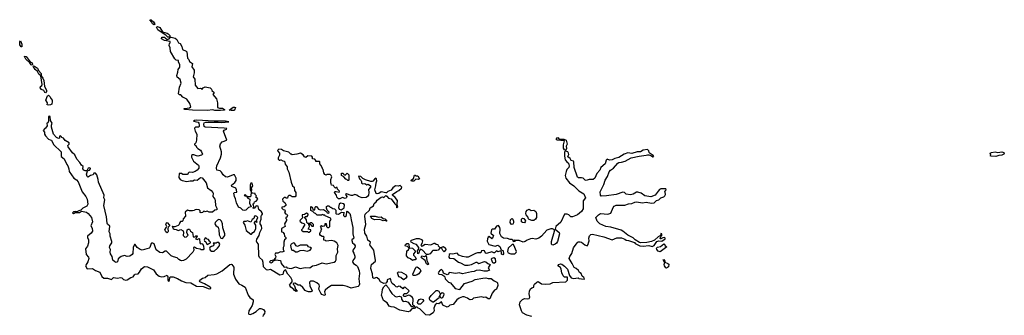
# Model space of a CAD drawing. Extents: x 1985742 to 2252716, y 78271 to 266492.
# Tile 230 of 250: x 2198213 to 2212711, y 204779 to 209127. Entities that reach past the tile are written whole.
import ezdxf

# ---------------------------------------------------------------- set-up
doc = ezdxf.new("R2010")
doc.units = 0

msp = doc.modelspace()

# ---------------------------------------------------------------- linework, layer by layer
at = {"layer": '0CON10XD'}
for points in [[(2200195, 209053), (2200168, 209068), (2200156, 209096), (2200128, 209125), (2200147, 209127), (2200185, 209098), (2200204, 209065), (2200195, 209053)], [(2200425, 208870), (2200392, 208872), (2200365, 208898), (2200281, 208951), (2200249, 208979), (2200228, 209015), (2200244, 209026), (2200275, 209012), (2200318, 208948), (2200385, 208931), (2200400, 208920), (2200424, 208895), (2200425, 208870)], [(2198235, 208727), (2198213, 208755), (2198215, 208800), (2198225, 208817), (2198244, 208765), (2198245, 208730), (2198235, 208727)], [(2201171, 207789), (2201085, 207792), (2201055, 207799), (2200975, 207793), (2200755, 207796), (2200645, 207805), (2200629, 207815), (2200645, 207822), (2200715, 207831), (2200731, 207845), (2200716, 207896), (2200676, 207956), (2200615, 207988), (2200585, 208020), (2200565, 208020), (2200552, 208035), (2200566, 208135), (2200588, 208195), (2200576, 208245), (2200534, 208284), (2200526, 208305), (2200543, 208355), (2200548, 208395), (2200569, 208431), (2200571, 208465), (2200552, 208505), (2200550, 208525), (2200515, 208534), (2200495, 208549), (2200435, 208658), (2200429, 208715), (2200412, 208745), (2200420, 208775), (2200430, 208785), (2200428, 208808), (2200345, 208822), (2200300, 208845), (2200305, 208870), (2200345, 208870), (2200355, 208862), (2200385, 208837), (2200414, 208846), (2200432, 208868), (2200442, 208868), (2200504, 208854), (2200529, 208835), (2200552, 208785), (2200576, 208776), (2200601, 208735), (2200611, 208691), (2200664, 208664), (2200672, 208655), (2200682, 208562), (2200703, 208543), (2200715, 208514), (2200758, 208485), (2200746, 208435), (2200782, 208385), (2200784, 208345), (2200766, 208285), (2200790, 208250), (2200796, 208165), (2200837, 208117), (2200875, 208120), (2200888, 208115), (2200895, 208102), (2200912, 208125), (2200945, 208140), (2201018, 208125), (2201036, 208106), (2201044, 208084), (2201078, 208055), (2201058, 208025), (2201110, 207965), (2201124, 207905), (2201124, 207835), (2201154, 207826), (2201197, 207827), (2201227, 207805), (2201230, 207795), (2201225, 207794), (2201171, 207789)], [(2198395, 208459), (2198384, 208464), (2198363, 208493), (2198305, 208546), (2198282, 208585), (2198285, 208590), (2198308, 208585), (2198366, 208506), (2198395, 208492), (2198402, 208468), (2198395, 208459)], [(2198595, 208053), (2198582, 208055), (2198567, 208087), (2198535, 208099), (2198516, 208125), (2198519, 208145), (2198538, 208161), (2198543, 208175), (2198522, 208302), (2198496, 208325), (2198477, 208367), (2198443, 208393), (2198414, 208435), (2198411, 208449), (2198430, 208445), (2198473, 208413), (2198489, 208379), (2198531, 208335), (2198531, 208301), (2198555, 208268), (2198567, 208235), (2198578, 208145), (2198609, 208089), (2198607, 208073), (2198595, 208053)], [(2198635, 207869), (2198616, 207875), (2198621, 207905), (2198600, 207945), (2198622, 208008), (2198635, 208017), (2198659, 207999), (2198674, 207964), (2198690, 207945), (2198693, 207925), (2198686, 207885), (2198665, 207873), (2198635, 207869)], [(2201325, 207790), (2201298, 207795), (2201335, 207828), (2201355, 207840), (2201375, 207842), (2201390, 207835), (2201375, 207798), (2201365, 207793), (2201325, 207790)], [(2203149, 205651), (2203147, 205623), (2203118, 205585), (2203112, 205565), (2203130, 205540), (2203167, 205517), (2203185, 205497), (2203213, 205435), (2203218, 205395), (2203207, 205315), (2203214, 205235), (2203208, 205212), (2203196, 205204), (2203095, 205179), (2203035, 205204), (2202975, 205216), (2202805, 205216), (2202750, 205185), (2202712, 205148), (2202703, 205125), (2202710, 205085), (2202705, 205072), (2202685, 205074), (2202662, 205085), (2202648, 205105), (2202617, 205165), (2202626, 205205), (2202620, 205225), (2202587, 205255), (2202541, 205281), (2202497, 205283), (2202482, 205265), (2202486, 205205), (2202518, 205145), (2202518, 205135), (2202500, 205125), (2202465, 205122), (2202435, 205134), (2202416, 205146), (2202380, 205190), (2202345, 205220), (2202315, 205222), (2202265, 205250), (2202242, 205248), (2202238, 205235), (2202253, 205223), (2202262, 205198), (2202273, 205163), (2202298, 205135), (2202285, 205130), (2202258, 205145), (2202250, 205160), (2202204, 205195), (2202190, 205215), (2202188, 205225), (2202193, 205235), (2202227, 205273), (2202227, 205295), (2202207, 205335), (2202163, 205383), (2202128, 205448), (2202115, 205442), (2202099, 205421), (2202085, 205380), (2202045, 205370), (2201905, 205453), (2201865, 205441), (2201845, 205446), (2201805, 205494), (2201798, 205555), (2201788, 205588), (2201745, 205628), (2201732, 205655), (2201729, 205825), (2201704, 205855), (2201700, 205870), (2201703, 205897), (2201740, 205955), (2201750, 205995), (2201778, 206055), (2201772, 206095), (2201754, 206124), (2201752, 206155), (2201768, 206192), (2201766, 206235), (2201772, 206248), (2201790, 206265), (2201790, 206275), (2201775, 206300), (2201736, 206336), (2201730, 206355), (2201725, 206382), (2201695, 206390), (2201665, 206350), (2201650, 206355), (2201650, 206365), (2201660, 206375), (2201657, 206397), (2201650, 206405), (2201652, 206418), (2201665, 206430), (2201672, 206448), (2201695, 206458), (2201717, 206485), (2201710, 206500), (2201690, 206515), (2201698, 206535), (2201680, 206555), (2201678, 206568), (2201643, 206573), (2201628, 206588), (2201632, 206635), (2201628, 206655), (2201648, 206685), (2201635, 206720), (2201615, 206720), (2201607, 206695), (2201608, 206625), (2201620, 206595), (2201615, 206530), (2201607, 206523), (2201585, 206522), (2201550, 206530), (2201545, 206548), (2201535, 206552), (2201520, 206545), (2201530, 206535), (2201550, 206530), (2201571, 206501), (2201600, 206485), (2201598, 206428), (2201620, 206375), (2201580, 206365), (2201543, 206327), (2201518, 206318), (2201500, 206325), (2201470, 206355), (2201435, 206370), (2201403, 206433), (2201391, 206491), (2201374, 206526), (2201367, 206575), (2201375, 206583), (2201408, 206592), (2201406, 206626), (2201397, 206647), (2201337, 206675), (2201332, 206695), (2201379, 206731), (2201398, 206762), (2201398, 206795), (2201376, 206846), (2201355, 206844), (2201275, 206810), (2201243, 206815), (2201210, 206845), (2201184, 206885), (2201165, 206902), (2201116, 206916), (2201109, 206945), (2201114, 206975), (2201172, 207095), (2201183, 207147), (2201182, 207185), (2201162, 207265), (2201168, 207302), (2201192, 207328), (2201262, 207355), (2201214, 207485), (2201225, 207500), (2201259, 207515), (2201262, 207525), (2201225, 207532), (2200945, 207545), (2200928, 207558), (2200922, 207588), (2200930, 207610), (2200955, 207620), (2201135, 207620), (2201185, 207614), (2201290, 207625), (2201245, 207635), (2201074, 207636), (2200815, 207648), (2200788, 207645), (2200772, 207635), (2200841, 207621), (2200851, 207605), (2200856, 207574), (2200855, 207555), (2200845, 207546), (2200806, 207544), (2200790, 207535), (2200786, 207525), (2200796, 207486), (2200823, 207445), (2200816, 207355), (2200807, 207315), (2200787, 207295), (2200788, 207285), (2200807, 207275), (2200814, 207254), (2200835, 207233), (2200876, 207206), (2200890, 207185), (2200903, 207147), (2200890, 207135), (2200835, 207121), (2200815, 207123), (2200779, 207139), (2200755, 207140), (2200743, 207127), (2200743, 207107), (2200774, 207044), (2200848, 206985), (2200853, 206973), (2200851, 206945), (2200826, 206915), (2200796, 206894), (2200755, 206878), (2200708, 206882), (2200695, 206870), (2200690, 206855), (2200679, 206851), (2200615, 206852), (2200596, 206866), (2200563, 206867), (2200558, 206805), (2200575, 206778), (2200605, 206762), (2200675, 206747), (2200725, 206757), (2200763, 206757), (2200785, 206770), (2200824, 206766), (2200874, 206806), (2200901, 206801), (2200958, 206725), (2200976, 206656), (2201034, 206615), (2201059, 206585), (2201064, 206575), (2201059, 206525), (2201087, 206485), (2201093, 206465), (2201094, 206394), (2201118, 206355), (2201118, 206332), (2201087, 206323), (2201052, 206298), (2201005, 206298), (2200975, 206312), (2200945, 206300), (2200938, 206308), (2200925, 206310), (2200907, 206293), (2200885, 206288), (2200872, 206292), (2200872, 206315), (2200855, 206332), (2200815, 206337), (2200792, 206328), (2200785, 206320), (2200755, 206317), (2200715, 206317), (2200685, 206327), (2200650, 206295), (2200652, 206235), (2200622, 206198), (2200615, 206170), (2200605, 206160), (2200582, 206158), (2200570, 206145), (2200560, 206115), (2200545, 206100), (2200495, 206080), (2200472, 206082), (2200465, 206090), (2200460, 206085), (2200472, 206055), (2200485, 206048), (2200515, 206043), (2200545, 206024), (2200585, 206040), (2200619, 206019), (2200624, 205995), (2200618, 205955), (2200645, 205930), (2200668, 205932), (2200692, 205958), (2200674, 205994), (2200677, 206035), (2200695, 206047), (2200715, 206047), (2200728, 206018), (2200756, 205996), (2200765, 205940), (2200775, 205930), (2200790, 205935), (2200805, 205950), (2200825, 205950), (2200827, 205943), (2200800, 205905), (2200825, 205892), (2200855, 205910), (2200860, 205905), (2200863, 205843), (2200875, 205830), (2200895, 205837), (2200908, 205825), (2200920, 205795), (2200922, 205755), (2200915, 205743), (2200885, 205742), (2200872, 205752), (2200815, 205760), (2200785, 205780), (2200772, 205778), (2200777, 205737), (2200764, 205705), (2200662, 205605), (2200623, 205585), (2200595, 205581), (2200579, 205585), (2200555, 205600), (2200534, 205624), (2200478, 205638), (2200444, 205654), (2200375, 205721), (2200355, 205724), (2200315, 205698), (2200275, 205701), (2200223, 205743), (2200191, 205831), (2200175, 205841), (2200155, 205841), (2200147, 205835), (2200127, 205775), (2200118, 205765), (2200015, 205737), (2199986, 205745), (2199945, 205778), (2199915, 205820), (2199905, 205820), (2199883, 205775), (2199880, 205690), (2199871, 205675), (2199835, 205650), (2199795, 205644), (2199755, 205658), (2199705, 205646), (2199661, 205609), (2199654, 205566), (2199635, 205557), (2199615, 205563), (2199585, 205588), (2199575, 205645), (2199549, 205685), (2199545, 205705), (2199549, 205745), (2199533, 205775), (2199538, 205802), (2199568, 205845), (2199571, 205865), (2199546, 205945), (2199544, 205975), (2199530, 206005), (2199541, 206091), (2199505, 206120), (2199499, 206135), (2199489, 206225), (2199453, 206395), (2199467, 206475), (2199450, 206505), (2199457, 206545), (2199372, 206735), (2199368, 206778), (2199350, 206845), (2199328, 206868), (2199305, 206870), (2199293, 206847), (2199255, 206833), (2199227, 206815), (2199215, 206812), (2199205, 206820), (2199196, 206855), (2199212, 206898), (2199222, 206908), (2199240, 206915), (2199257, 206933), (2199255, 206940), (2199245, 206947), (2199220, 206945), (2199208, 206912), (2199197, 206903), (2199175, 206904), (2199156, 206915), (2199144, 206935), (2199146, 206966), (2199121, 206985), (2199100, 207025), (2199052, 207075), (2199027, 207137), (2198991, 207171), (2198929, 207255), (2198923, 207275), (2198942, 207295), (2198940, 207315), (2198882, 207352), (2198860, 207385), (2198832, 207392), (2198830, 207405), (2198815, 207420), (2198800, 207415), (2198800, 207385), (2198785, 207378), (2198755, 207394), (2198712, 207442), (2198682, 207545), (2198682, 207575), (2198692, 207605), (2198667, 207645), (2198663, 207705), (2198645, 207710), (2198637, 207705), (2198637, 207635), (2198625, 207611), (2198613, 207605), (2198616, 207565), (2198595, 207530), (2198582, 207528), (2198560, 207495), (2198580, 207475), (2198580, 207445), (2198595, 207418), (2198635, 207370), (2198661, 207361), (2198683, 207353), (2198713, 207293), (2198822, 207185), (2198824, 207115), (2198868, 207078), (2198905, 206998), (2198924, 206975), (2198938, 206932), (2198942, 206892), (2199011, 206795), (2199049, 206769), (2199073, 206743), (2199132, 206595), (2199186, 206526), (2199206, 206486), (2199217, 206415), (2199200, 206385), (2199145, 206353), (2199114, 206326), (2199083, 206317), (2199055, 206300), (2199035, 206307), (2199005, 206300), (2198992, 206285), (2199005, 206278), (2199028, 206292), (2199095, 206292), (2199125, 206310), (2199195, 206294), (2199222, 206275), (2199268, 206215), (2199285, 206155)], [(2206255, 207210), (2206235, 207212), (2206221, 207235), (2206220, 207285), (2206236, 207346), (2206125, 207357), (2206112, 207365), (2206125, 207390), (2206135, 207392), (2206155, 207372), (2206225, 207368), (2206258, 207355), (2206272, 207295), (2206261, 207265), (2206266, 207234), (2206255, 207210)], [(2204762, 205248), (2204875, 205281), (2204917, 205303), (2205030, 205325), (2205075, 205330), (2205109, 205319), (2205155, 205321), (2205198, 205288), (2205238, 205268), (2205246, 205255), (2205251, 205215), (2205234, 205165), (2205202, 205148), (2205169, 205105), (2205135, 205022), (2205112, 205022), (2205075, 205047), (2205045, 205042), (2205015, 205048), (2204895, 205032), (2204875, 205012), (2204845, 205006), (2204825, 205014), (2204805, 205033), (2204755, 205052), (2204735, 205052), (2204685, 205032), (2204648, 205005), (2204594, 204936), (2204544, 204926), (2204525, 204907), (2204505, 204899), (2204445, 204930), (2204425, 204978), (2204385, 204948), (2204355, 204950), (2204330, 204935), (2204312, 204885), (2204316, 204844), (2204300, 204815), (2204245, 204783), (2204194, 204784), (2204104, 204874), (2204080, 204885), (2204065, 204900), (2204042, 204898), (2204025, 204880), (2203985, 204873), (2203955, 204842), (2203935, 204830), (2203808, 204855), (2203725, 204897), (2203685, 204901), (2203651, 204915), (2203622, 204962), (2203571, 204995), (2203539, 205075), (2203551, 205115), (2203554, 205165), (2203573, 205197), (2203603, 205227), (2203645, 205183), (2203662, 205142), (2203691, 205101), (2203735, 205058), (2203755, 205050), (2203805, 205060), (2203828, 205048), (2203836, 205036), (2203837, 205015), (2203855, 204989), (2203865, 204983), (2203895, 204986), (2203935, 204974), (2203975, 204910), (2203998, 204908), (2204005, 204900), (2204018, 204902), (2204030, 204915), (2204012, 204922), (2204004, 204934), (2204007, 205015), (2203995, 205042), (2203955, 205070), (2203937, 205073), (2203895, 205057), (2203872, 205055), (2203864, 205064), (2203864, 205074), (2203875, 205098), (2203911, 205099), (2203946, 205135), (2203944, 205145), (2203895, 205190), (2203875, 205193), (2203855, 205170), (2203813, 205204), (2203795, 205207), (2203765, 205193), (2203755, 205197), (2203733, 205223), (2203697, 205247), (2203681, 205275), (2203677, 205307), (2203668, 205318), (2203625, 205300), (2203622, 205275), (2203605, 205252), (2203575, 205248), (2203525, 205272), (2203505, 205307), (2203475, 205330), (2203465, 205333), (2203425, 205320), (2203415, 205330), (2203408, 205388), (2203385, 205468), (2203386, 205505), (2203395, 205525), (2203450, 205575), (2203452, 205585), (2203427, 205737), (2203366, 205815), (2203378, 205855), (2203339, 205885), (2203324, 205945), (2203296, 205985), (2203290, 206045), (2203310, 206115), (2203296, 206236), (2203301, 206265), (2203362, 206325), (2203375, 206362), (2203422, 206388), (2203434, 206425), (2203462, 206448), (2203478, 206472), (2203533, 206517), (2203555, 206520), (2203575, 206514), (2203605, 206539), (2203621, 206531), (2203645, 206504), (2203685, 206493), (2203735, 206417), (2203762, 206395), (2203760, 206365), (2203765, 206362), (2203782, 206375), (2203770, 206415), (2203776, 206465), (2203743, 206513), (2203704, 206544), (2203702, 206555), (2203765, 206601), (2203797, 206615), (2203833, 206647), (2203838, 206665), (2203832, 206675), (2203815, 206686), (2203785, 206678), (2203745, 206681), (2203706, 206654), (2203685, 206621), (2203635, 206599), (2203615, 206580), (2203605, 206578), (2203533, 206596), (2203500, 206570), (2203474, 206564), (2203462, 206572), (2203441, 206625), (2203458, 206685), (2203462, 206728), (2203473, 206757), (2203468, 206788), (2203457, 206797), (2203442, 206788), (2203415, 206753), (2203404, 206746), (2203385, 206746), (2203305, 206769), (2203265, 206790), (2203235, 206820), (2203204, 206826), (2203214, 206784), (2203236, 206766), (2203248, 206745), (2203245, 206720), (2203265, 206713), (2203295, 206717), (2203325, 206700), (2203346, 206706), (2203380, 206685), (2203377, 206665), (2203351, 206629), (2203354, 206585), (2203347, 206545), (2203335, 206528), (2203316, 206514), (2203255, 206506), (2203204, 206524), (2203178, 206548), (2203146, 206556), (2203115, 206542), (2203095, 206542), (2203024, 206566), (2203010, 206555), (2203028, 206525), (2203027, 206513), (2203015, 206500), (2203005, 206498), (2202965, 206510), (2202927, 206493), (2202905, 206494), (2202882, 206515), (2202877, 206547), (2202852, 206575), (2202848, 206592), (2202858, 206602), (2202875, 206602), (2202915, 206590), (2202922, 206605), (2202890, 206635), (2202888, 206658), (2202875, 206660), (2202865, 206650), (2202845, 206670), (2202835, 206690), (2202803, 206693), (2202800, 206715), (2202792, 206725), (2202792, 206775), (2202808, 206815), (2202800, 206835), (2202785, 206848), (2202735, 206848), (2202725, 206842), (2202705, 206850), (2202690, 206875), (2202680, 206925), (2202670, 206935), (2202670, 206945), (2202647, 206987), (2202630, 207005), (2202630, 207035), (2202625, 207040), (2202575, 207040), (2202572, 207055), (2202560, 207075), (2202522, 207082), (2202522, 207105), (2202515, 207118), (2202454, 207126), (2202425, 207100), (2202405, 207110), (2202389, 207139), (2202346, 207166), (2202295, 207148), (2202225, 207140), (2202215, 207150), (2202205, 207150), (2202177, 207177), (2202098, 207198), (2202067, 207217), (2202028, 207222), (2202010, 207205), (2202012, 207195), (2202040, 207165), (2202040, 207135), (2202018, 207095), (2202020, 207075), (2202033, 207063), (2202047, 207063), (2202055, 207070), (2202085, 207050), (2202110, 207045), (2202123, 207003), (2202152, 206962), (2202153, 206933), (2202178, 206885), (2202208, 206735), (2202232, 206682), (2202252, 206662), (2202260, 206615), (2202280, 206585), (2202280, 206535), (2202268, 206522), (2202225, 206522), (2202195, 206540), (2202175, 206540), (2202160, 206525), (2202158, 206502), (2202135, 206500), (2202125, 206510), (2202105, 206510), (2202083, 206485), (2202085, 206460), (2202118, 206438), (2202122, 206422), (2202130, 206415), (2202130, 206395), (2202107, 206373), (2202072, 206368), (2202072, 206355), (2202090, 206335), (2202118, 206328), (2202120, 206305), (2202110, 206295), (2202125, 206270), (2202148, 206268), (2202158, 206245), (2202148, 206222), (2202130, 206215), (2202132, 206202), (2202140, 206195), (2202140, 206175), (2202112, 206125), (2202120, 206085), (2202068, 206055), (2202070, 206005), (2202085, 206000), (2202108, 205978), (2202110, 205945), (2202130, 205925), (2202130, 205905), (2202112, 205888), (2202100, 205855), (2202103, 205797), (2202094, 205776), (2202091, 205745), (2202102, 205725), (2202100, 205715), (2202089, 205711), (2202075, 205707), (2202055, 205711), (2202016, 205694), (2201980, 205695), (2201972, 205675), (2201982, 205645), (2201978, 205622), (2201948, 205592), (2201908, 205582), (2201892, 205565), (2201900, 205555), (2201915, 205550), (2201935, 205558), (2201952, 205578), (2201985, 205593), (2202055, 205586), (2202063, 205543), (2202105, 205486), (2202135, 205490), (2202145, 205487), (2202148, 205478), (2202215, 205469), (2202275, 205490), (2202345, 205466), (2202415, 205483), (2202485, 205476), (2202526, 205504), (2202585, 205516), (2202665, 205549), (2202725, 205534), (2202845, 205561), (2202864, 205575), (2202874, 205595), (2202875, 205660), (2202896, 205705), (2202890, 205755), (2202900, 205805), (2202894, 205824), (2202883, 205843), (2202845, 205870), (2202805, 205878), (2202725, 205870), (2202715, 205880), (2202692, 205882), (2202690, 205915), (2202698, 205928), (2202685, 205940), (2202665, 205940), (2202640, 205955), (2202630, 205965), (2202630, 205985), (2202638, 205992), (2202640, 206005), (2202650, 206015), (2202650, 206035), (2202660, 206045), (2202650, 206055), (2202650, 206075), (2202642, 206088), (2202655, 206100), (2202672, 206092), (2202697, 206093), (2202710, 206105), (2202712, 206128), (2202725, 206130), (2202730, 206125), (2202720, 206115), (2202728, 206108), (2202730, 206085), (2202745, 206070), (2202765, 206072), (2202780, 206085), (2202780, 206165), (2202797, 206187), (2202788, 206208), (2202712, 206242), (2202705, 206250), (2202685, 206250), (2202675, 206260), (2202662, 206258), (2202655, 206250), (2202593, 206253), (2202568, 206278), (2202555, 206280), (2202528, 206308), (2202500, 206320), (2202502, 206378), (2202518, 206368), (2202535, 206330), (2202558, 206332), (2202562, 206368), (2202572, 206378), (2202585, 206380), (2202615, 206340), (2202635, 206332), (2202687, 206337), (2202730, 206305), (2202740, 206285), (2202765, 206282), (2202770, 206295), (2202740, 206325), (2202730, 206355), (2202732, 206378), (2202745, 206390), (2202765, 206390), (2202785, 206370), (2202795, 206370), (2202825, 206350), (2202847, 206347), (2202870, 206325), (2202870, 206275), (2202875, 206270), (2202905, 206268), (2202953, 206297), (2202985, 206290), (2202990, 206285), (2202982, 206265), (2202983, 206245), (2202995, 206230), (2203005, 206230), (2203023, 206245), (2203030, 206305), (2203035, 206310), (2203045, 206308), (2203050, 206295), (2203065, 206288), (2203074, 206274), (2203085, 206243), (2203092, 206185), (2203118, 206072), (2203117, 205975), (2203131, 205915), (2203125, 205902), (2203103, 205887), (2203102, 205878), (2203111, 205845), (2203136, 205825), (2203152, 205802), (2203149, 205775), (2203120, 205735), (2203120, 205715), (2203135, 205692), (2203149, 205651)], [(2205753, 204763), (2205682, 204782), (2205617, 204815), (2205601, 204845), (2205573, 204935), (2205582, 204975), (2205615, 205011), (2205645, 205024), (2205695, 205019), (2205716, 205025), (2205723, 205045), (2205716, 205096), (2205720, 205135), (2205735, 205169), (2205755, 205185), (2205784, 205195), (2205785, 205215), (2205795, 205237), (2205825, 205267), (2205845, 205274), (2205895, 205242), (2205955, 205236), (2206025, 205244), (2206065, 205260), (2206255, 205270), (2206280, 205295), (2206278, 205338), (2206235, 205340), (2206215, 205360), (2206194, 205404), (2206188, 205455), (2206175, 205480), (2206163, 205493), (2206138, 205505), (2206149, 205525), (2206176, 205536), (2206195, 205532), (2206235, 205502), (2206280, 205455), (2206310, 205365), (2206332, 205332), (2206365, 205318), (2206435, 205330), (2206445, 205322), (2206525, 205308), (2206530, 205315), (2206520, 205335), (2206494, 205354), (2206478, 205395), (2206455, 205408), (2206440, 205440), (2206408, 205468), (2206375, 205480), (2206350, 205540), (2206305, 205615), (2206312, 205645), (2206342, 205688), (2206365, 205769), (2206422, 205845), (2206435, 205858), (2206465, 205861), (2206484, 205856), (2206532, 205815), (2206567, 205803), (2206581, 205819), (2206590, 205845), (2206597, 205875), (2206594, 205915), (2206605, 205948), (2206622, 205968), (2206645, 205971), (2206814, 205934), (2206935, 205888), (2207004, 205916), (2207075, 205916), (2207121, 205901), (2207143, 205883), (2207175, 205880), (2207265, 205848), (2207275, 205834), (2207345, 205802), (2207395, 205797), (2207475, 205806), (2207525, 205793), (2207555, 205807), (2207596, 205864), (2207625, 205873), (2207669, 205871), (2207717, 205905), (2207717, 205915), (2207705, 205921), (2207685, 205920), (2207655, 205903), (2207642, 205905), (2207652, 205938), (2207668, 205955), (2207668, 205975), (2207655, 205980), (2207648, 205952), (2207612, 205935), (2207560, 205885), (2207517, 205863), (2207445, 205851), (2207355, 205847), (2207338, 205852), (2207277, 205887), (2207245, 205918), (2207165, 205958), (2207096, 206016), (2207071, 206031), (2206915, 206074), (2206845, 206084), (2206756, 206126), (2206714, 206164), (2206696, 206215), (2206735, 206259), (2206765, 206276), (2206874, 206264), (2206915, 206283), (2206953, 206365), (2206967, 206383), (2206995, 206398), (2207125, 206401), (2207175, 206416), (2207225, 206421), (2207272, 206445), (2207295, 206449), (2207385, 206431), (2207435, 206443), (2207514, 206426), (2207557, 206433), (2207590, 206465), (2207624, 206476), (2207653, 206505), (2207695, 206521), (2207713, 206537), (2207723, 206555), (2207715, 206590), (2207710, 206605), (2207730, 206625), (2207725, 206640), (2207655, 206638), (2207635, 206628), (2207612, 206605), (2207568, 206545), (2207505, 206522), (2207420, 206535), (2207366, 206576), (2207315, 206592), (2207295, 206592), (2207247, 206563), (2207205, 206553), (2207145, 206560), (2207116, 206586), (2207095, 206592), (2206995, 206554), (2206855, 206534), (2206775, 206532), (2206764, 206544), (2206760, 206595), (2206816, 206705), (2206834, 206765), (2206868, 206822), (2206891, 206889), (2206912, 206915), (2206958, 206945), (2207021, 207015), (2207035, 207024), (2207075, 207029), (2207128, 207045), (2207215, 207096), (2207335, 207121), (2207435, 207133), (2207455, 207140), (2207475, 207138), (2207508, 207128), (2207535, 207108), (2207548, 207115), (2207539, 207129), (2207495, 207160), (2207482, 207175), (2207475, 207200), (2207455, 207218), (2207395, 207210), (2207355, 207183), (2207307, 207183), (2207225, 207160), (2207165, 207167), (2207115, 207150), (2207035, 207101), (2206975, 207086), (2206935, 207066), (2206895, 207063), (2206865, 207073), (2206849, 207061), (2206832, 207005), (2206768, 206952), (2206756, 206914), (2206712, 206865), (2206683, 206795), (2206655, 206777), (2206596, 206774), (2206555, 206762), (2206540, 206765), (2206510, 206795), (2206485, 206801), (2206441, 206801), (2206425, 206812), (2206376, 206955), (2206374, 207034), (2206365, 207047), (2206334, 207054), (2206316, 207086), (2206285, 207110), (2206283, 207117), (2206298, 207145), (2206296, 207165), (2206285, 207183), (2206245, 207200), (2206234, 207176), (2206235, 207120), (2206244, 207064), (2206269, 207035), (2206296, 207015), (2206304, 206975), (2206299, 206955), (2206270, 206925), (2206260, 206895), (2206243, 206835), (2206253, 206795), (2206306, 206725), (2206370, 206685), (2206445, 206611), (2206521, 206565), (2206542, 206505), (2206508, 206462), (2206508, 206345), (2206484, 206305), (2206426, 206255), (2206355, 206227), (2206330, 206225), (2206298, 206258), (2206275, 206268), (2206235, 206267), (2206182, 206148), (2206108, 206085), (2206098, 206045), (2206155, 205996), (2206161, 205975), (2206132, 205865), (2206115, 205841), (2206095, 205825), (2206065, 205811), (2206053, 205813), (2206044, 205825), (2206044, 205865), (2206086, 206016), (2206088, 206038), (2206060, 206050), (2206035, 206051), (2205975, 206031), (2205895, 205944), (2205855, 205912), (2205815, 205898), (2205758, 205908), (2205735, 205906), (2205685, 205886), (2205655, 205863), (2205625, 205856), (2205565, 205877), (2205500, 205880), (2205495, 205890), (2205492, 205882), (2205500, 205880), (2205510, 205865), (2205485, 205860), (2205478, 205878), (2205464, 205894), (2205435, 205893), (2205395, 205908), (2205335, 205913), (2205306, 205935), (2205281, 205981), (2205288, 206048), (2205282, 206072), (2205265, 206100), (2205232, 206088), (2205204, 206046), (2205175, 206045), (2205161, 206035), (2205148, 205988), (2205190, 205955), (2205175, 205911), (2205165, 205904), (2205125, 205936), (2205111, 205929), (2205099, 205905), (2205097, 205867), (2205119, 205819), (2205215, 205794), (2205255, 205811), (2205285, 205792), (2205302, 205742), (2205325, 205734), (2205331, 205725), (2205336, 205684), (2205325, 205669), (2205308, 205678), (2205308, 205708), (2205296, 205726), (2205255, 205714), (2205235, 205729), (2205205, 205699), (2205195, 205698), (2205165, 205711), (2205085, 205689), (2205071, 205695), (2205056, 205726), (2205045, 205732), (2205015, 205728), (2205001, 205699), (2204955, 205698), (2204922, 205688), (2204838, 205642), (2204815, 205635), (2204785, 205635), (2204735, 205645), (2204681, 205665), (2204652, 205692), (2204585, 205679), (2204549, 205681), (2204536, 205675), (2204534, 205635), (2204541, 205620), (2204604, 205614), (2204675, 205558), (2204705, 205549), (2204768, 205518), (2204815, 205517), (2204866, 205525), (2204935, 205560), (2204945, 205560), (2204975, 205543), (2205055, 205568), (2205075, 205566), (2205105, 205539), (2205138, 205525), (2205113, 205475), (2205128, 205445), (2205095, 205429), (2205045, 205430), (2204985, 205444), (2204933, 205437), (2204905, 205422), (2204865, 205419), (2204735, 205388), (2204685, 205401), (2204635, 205392), (2204535, 205407), (2204525, 205383), (2204505, 205374), (2204455, 205397), (2204444, 205435), (2204425, 205451), (2204406, 205445), (2204379, 205415), (2204376, 205405), (2204386, 205386), (2204427, 205377), (2204460, 205360), (2204471, 205345), (2204476, 205315), (2204528, 205268), (2204557, 205257), (2204625, 205174), (2204692, 205158), (2204762, 205248)], [(2212585, 207114), (2212515, 207118), (2212500, 207125), (2212510, 207135), (2212500, 207165), (2212520, 207175), (2212575, 207181), (2212615, 207172), (2212675, 207182), (2212704, 207175), (2212711, 207165), (2212705, 207149), (2212675, 207133), (2212631, 207129), (2212585, 207114)], [(2203055, 206760), (2203045, 206760), (2203028, 206778), (2203015, 206780), (2202987, 206817), (2202950, 206835), (2202952, 206868), (2202975, 206870), (2202985, 206850), (2203005, 206842), (2203035, 206868), (2203060, 206845), (2203060, 206765), (2203055, 206760)], [(2204015, 206752), (2203983, 206753), (2203978, 206765), (2204009, 206791), (2204025, 206840), (2204035, 206840), (2204045, 206830), (2204075, 206832), (2204100, 206785), (2204085, 206778), (2204045, 206780), (2204015, 206752)], [(2202945, 206330), (2202990, 206360), (2202997, 206405), (2202986, 206416), (2202935, 206429), (2202916, 206414), (2202906, 206365), (2202918, 206338), (2202945, 206330)], [(2205755, 206171), (2205715, 206187), (2205705, 206197), (2205694, 206225), (2205669, 206255), (2205663, 206275), (2205668, 206305), (2205685, 206327), (2205715, 206338), (2205745, 206321), (2205785, 206326), (2205812, 206305), (2205822, 206278), (2205821, 206215), (2205809, 206191), (2205785, 206172), (2205755, 206171)], [(2201195, 205908), (2201205, 205913), (2201233, 205955), (2201235, 205978), (2201203, 206063), (2201197, 206125), (2201185, 206163), (2201165, 206184), (2201145, 206186), (2201125, 206176), (2201092, 206145), (2201088, 206125), (2201102, 206102), (2201137, 206075), (2201147, 206035), (2201151, 205961), (2201172, 205925), (2201173, 205913), (2201195, 205908)], [(2201625, 205972), (2201644, 205996), (2201669, 206011), (2201688, 206055), (2201692, 206105), (2201668, 206135), (2201668, 206145), (2201685, 206162), (2201705, 206150), (2201710, 206155), (2201700, 206175), (2201719, 206215), (2201705, 206233), (2201685, 206240), (2201672, 206238), (2201662, 206205), (2201634, 206186), (2201615, 206150), (2201565, 206170), (2201545, 206160), (2201515, 206160), (2201502, 206145), (2201530, 206105), (2201549, 206025), (2201615, 205972), (2201625, 205972)], [(2202475, 206000), (2202498, 206022), (2202500, 206035), (2202460, 206045), (2202480, 206085), (2202478, 206098), (2202470, 206105), (2202472, 206118), (2202488, 206118), (2202515, 206090), (2202538, 206092), (2202540, 206115), (2202515, 206140), (2202495, 206140), (2202485, 206130), (2202455, 206130), (2202442, 206142), (2202438, 206185), (2202410, 206215), (2202415, 206230), (2202445, 206230), (2202460, 206255), (2202458, 206268), (2202448, 206278), (2202435, 206280), (2202405, 206260), (2202372, 206258), (2202370, 206235), (2202378, 206228), (2202380, 206215), (2202342, 206178), (2202340, 206165), (2202365, 206140), (2202398, 206128), (2202410, 206115), (2202380, 206065), (2202378, 206052), (2202362, 206038), (2202362, 206032), (2202385, 206010), (2202455, 206010), (2202462, 206002), (2202475, 206000)], [(2203615, 206160), (2203610, 206170), (2203575, 206172), (2203565, 206168), (2203515, 206190), (2203435, 206182), (2203398, 206205), (2203380, 206235), (2203445, 206236), (2203495, 206223), (2203535, 206227), (2203563, 206203), (2203588, 206198), (2203620, 206165), (2203615, 206160)], [(2205465, 206116), (2205449, 206119), (2205433, 206145), (2205439, 206181), (2205453, 206197), (2205465, 206201), (2205475, 206195), (2205486, 206164), (2205485, 206138), (2205475, 206121), (2205465, 206116)], [(2205645, 206139), (2205615, 206142), (2205604, 206154), (2205604, 206195), (2205615, 206210), (2205637, 206205), (2205659, 206169), (2205658, 206152), (2205645, 206139)], [(2199285, 206155), (2199262, 206095), (2199279, 206059), (2199283, 206015), (2199265, 205986), (2199209, 205945), (2199209, 205925), (2199227, 205887), (2199224, 205845), (2199211, 205795), (2199184, 205755), (2199192, 205672), (2199226, 205636), (2199231, 205615), (2199216, 205564), (2199186, 205515), (2199184, 205504), (2199205, 205460), (2199285, 205469), (2199329, 205439), (2199394, 205415), (2199420, 205350), (2199454, 205324), (2199505, 205324), (2199565, 205304), (2199595, 205336), (2199655, 205327), (2199695, 205335), (2199715, 205328), (2199743, 205303), (2199775, 205294), (2199795, 205299), (2199851, 205335), (2199886, 205344), (2199904, 205375), (2199915, 205382), (2199959, 205391), (2199979, 205411), (2200008, 205462), (2200050, 205495), (2200095, 205492), (2200185, 205447), (2200221, 205391), (2200265, 205352), (2200305, 205344), (2200342, 205348), (2200385, 205371), (2200396, 205345), (2200394, 205295), (2200405, 205279), (2200421, 205289), (2200426, 205335), (2200434, 205345), (2200472, 205345), (2200535, 205322), (2200597, 205287), (2200661, 205261), (2200735, 205254), (2200815, 205209), (2200914, 205204), (2201005, 205166), (2201028, 205175), (2201028, 205185), (2201018, 205195), (2200935, 205242), (2200865, 205272), (2200859, 205285), (2200864, 205295), (2200907, 205325), (2200944, 205336), (2200985, 205367), (2201078, 205378), (2201115, 205388), (2201195, 205435), (2201309, 205525), (2201325, 205530), (2201337, 205525), (2201365, 205485), (2201360, 205385), (2201391, 205311), (2201442, 205242), (2201485, 205224), (2201535, 205192), (2201578, 205075), (2201601, 205041), (2201649, 205005), (2201651, 204979), (2201635, 204925), (2201587, 204845), (2201581, 204805), (2201585, 204797), (2201605, 204791), (2201644, 204806), (2201697, 204833), (2201743, 204877), (2201765, 204880), (2201802, 204865), (2201821, 204835), (2201817, 204805), (2201799, 204781), (2201791, 204759)], [(2200385, 205992), (2200367, 206005), (2200350, 206035), (2200374, 206075), (2200377, 206085), (2200366, 206115), (2200375, 206140), (2200385, 206142), (2200420, 206105), (2200420, 206095), (2200400, 206075), (2200394, 206056), (2200398, 206012), (2200395, 206000), (2200385, 205992)], [(2200985, 205820), (2200995, 205832), (2201020, 205845), (2201020, 205855), (2201007, 205867), (2200995, 205892), (2200975, 205897), (2200958, 205915), (2200945, 205916), (2200928, 205885), (2200934, 205874), (2200955, 205860), (2200970, 205825), (2200985, 205820)], [(2204202, 205672), (2204146, 205736), (2204115, 205750), (2204098, 205732), (2204090, 205695), (2204075, 205682), (2204070, 205725), (2204092, 205755), (2204090, 205775), (2204058, 205818), (2204019, 205829), (2203978, 205855), (2203974, 205874), (2203980, 205885), (2204055, 205909), (2204095, 205908), (2204130, 205895), (2204142, 205875), (2204136, 205834), (2204120, 205815), (2204127, 205797), (2204145, 205800), (2204185, 205823), (2204266, 205814), (2204315, 205840), (2204325, 205840), (2204343, 205823), (2204368, 205818), (2204375, 205800), (2204400, 205775), (2204400, 205765), (2204373, 205737), (2204355, 205731), (2204298, 205732), (2204286, 205724), (2204256, 205684), (2204225, 205674), (2204202, 205672)], [(2201035, 205723), (2201075, 205724), (2201127, 205765), (2201151, 205795), (2201159, 205825), (2201145, 205850), (2201115, 205850), (2201105, 205840), (2201062, 205838), (2201070, 205825), (2201065, 205800), (2201035, 205792), (2201013, 205777), (2201008, 205765), (2201019, 205735), (2201035, 205723)], [(2202275, 205710), (2202305, 205714), (2202345, 205730), (2202385, 205736), (2202445, 205724), (2202491, 205739), (2202510, 205765), (2202497, 205777), (2202460, 205785), (2202455, 205800), (2202442, 205812), (2202345, 205808), (2202305, 205793), (2202285, 205802), (2202260, 205840), (2202245, 205843), (2202212, 205825), (2202198, 205805), (2202208, 205755), (2202219, 205739), (2202246, 205736), (2202275, 205710)], [(2203995, 205584), (2203967, 205607), (2203935, 205623), (2203910, 205655), (2203911, 205725), (2203936, 205744), (2203950, 205765), (2203922, 205792), (2203895, 205796), (2203888, 205805), (2203895, 205821), (2203915, 205834), (2203934, 205834), (2203944, 205824), (2203950, 205770), (2203995, 205766), (2204034, 205725), (2204036, 205714), (2204012, 205685), (2204012, 205665), (2204035, 205640), (2204050, 205605), (2204037, 205593), (2204015, 205593), (2203995, 205584)], [(2204465, 205710), (2204445, 205730), (2204429, 205759), (2204412, 205772), (2204412, 205778), (2204455, 205792), (2204483, 205765), (2204486, 205745), (2204465, 205710)], [(2205505, 205683), (2205525, 205702), (2205526, 205715), (2205491, 205811), (2205485, 205820), (2205465, 205820), (2205403, 205765), (2205394, 205715), (2205405, 205699), (2205445, 205684), (2205505, 205683)], [(2207645, 205713), (2207615, 205724), (2207596, 205745), (2207590, 205765), (2207605, 205779), (2207650, 205790), (2207695, 205832), (2207706, 205826), (2207715, 205800), (2207740, 205785), (2207645, 205713)], [(2204225, 205523), (2204205, 205537), (2204183, 205583), (2204127, 205625), (2204124, 205636), (2204135, 205652), (2204174, 205646), (2204198, 205658), (2204206, 205585), (2204231, 205535), (2204225, 205523)], [(2205185, 205550), (2205205, 205552), (2205223, 205567), (2205217, 205607), (2205195, 205624), (2205163, 205615), (2205154, 205605), (2205175, 205557), (2205185, 205550)], [(2207735, 205474), (2207725, 205479), (2207705, 205508), (2207702, 205528), (2207710, 205560), (2207705, 205560), (2207688, 205595), (2207695, 205602), (2207712, 205575), (2207710, 205560), (2207755, 205543), (2207769, 205529), (2207765, 205493), (2207735, 205474)], [(2204035, 205364), (2204005, 205364), (2204003, 205385), (2204045, 205480), (2204052, 205488), (2204065, 205490), (2204105, 205463), (2204121, 205435), (2204091, 205389), (2204067, 205373), (2204035, 205364)], [(2203862, 205302), (2203825, 205337), (2203796, 205346), (2203778, 205405), (2203785, 205412), (2203795, 205417), (2203835, 205412), (2203905, 205374), (2203911, 205345), (2203897, 205323), (2203875, 205304), (2203862, 205302)], [(2204082, 204942), (2204072, 204965), (2204073, 204983), (2204095, 205013), (2204125, 205022), (2204149, 205009), (2204160, 204995), (2204160, 204985), (2204115, 204942), (2204082, 204942)], [(2204295, 204970), (2204257, 204997), (2204248, 205015), (2204249, 205035), (2204271, 205069), (2204330, 205130), (2204345, 205142), (2204365, 205143), (2204382, 205132), (2204403, 205095), (2204402, 205078), (2204383, 205045), (2204390, 205035), (2204305, 204972), (2204295, 204970)], [(2204425, 205029), (2204414, 205034), (2204406, 205055), (2204408, 205095), (2204435, 205114), (2204454, 205105), (2204456, 205095), (2204453, 205065), (2204435, 205032), (2204425, 205029)]]:
    msp.add_lwpolyline(points, dxfattribs=at)

doc.saveas('drawing.dxf')
